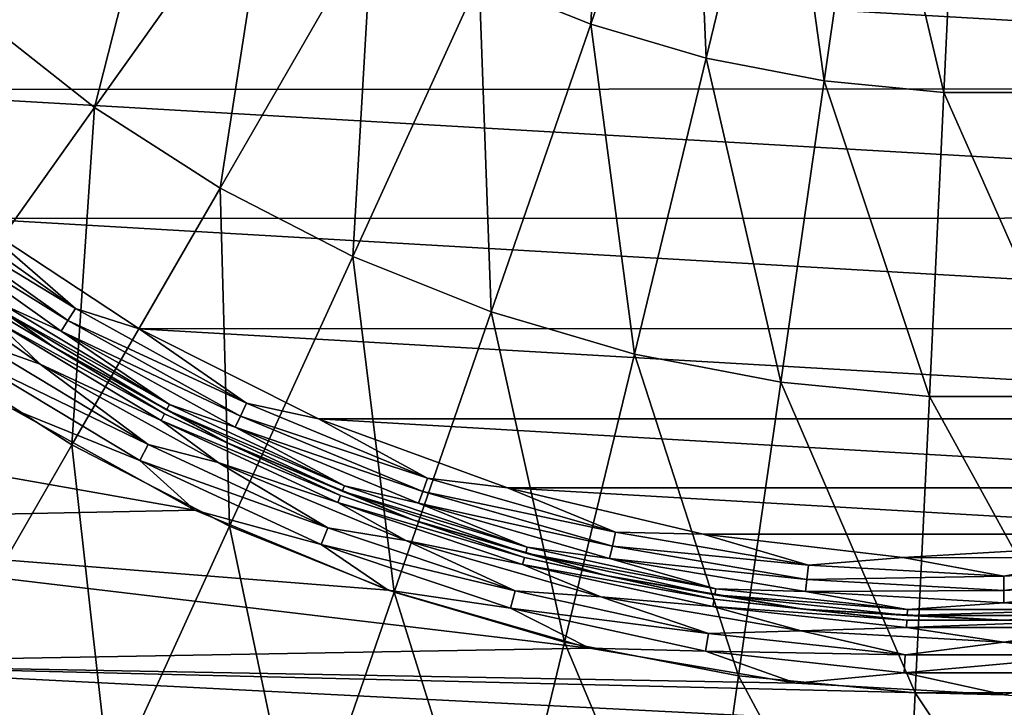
# Model space of a CAD drawing. Header units: millimetres. Extents: x -25 to 25, y -25 to 25.
# Tile 18 of 41: x -6.6 to 0, y -12.6 to -8. Entities that reach past the tile are written whole.
import ezdxf

# ---------------------------------------------------------------- set-up
doc = ezdxf.new("R2010")
doc.units = ezdxf.units.MM
doc.header["$LTSCALE"] = 65.185185
for name, color, linetype in [('11', 7, 'CONTINUOUS'), ('12', 7, 'CONTINUOUS'), ('3', 7, 'CONTINUOUS'), ('61', 7, 'CONTINUOUS'), ('62', 7, 'CONTINUOUS'), ('65', 7, 'CONTINUOUS'), ('66', 7, 'CONTINUOUS'), ('9', 7, 'CONTINUOUS')]:
    doc.layers.add(name, color=color, linetype=linetype)

msp = doc.modelspace()

# ---------------------------------------------------------------- linework, layer by layer
at = {"layer": '11', "linetype": 'Continuous'}
for points in [[(-7.4819, -9.382, 10), (-6.3844, -10.1607, 11.1), (-6.3844, -10.1607, 10), (-7.4819, -9.382, 10)], [(-7.4819, -9.382, 11.1), (-6.3844, -10.1607, 11.1), (-7.4819, -9.382, 10), (-7.4819, -9.382, 11.1)], [(-6.3844, -10.1607, 11.1), (-5.2066, -10.8116, 11.1), (-6.3844, -10.1607, 10), (-6.3844, -10.1607, 11.1)], [(-6.3844, -10.1607, 10), (-5.2066, -10.8116, 11.1), (-5.2066, -10.8116, 10), (-6.3844, -10.1607, 10)], [(-5.2066, -10.8116, 10), (-3.9633, -11.3266, 11.1), (-3.9633, -11.3266, 10), (-5.2066, -10.8116, 10)], [(-5.2066, -10.8116, 11.1), (-3.9633, -11.3266, 11.1), (-5.2066, -10.8116, 10), (-5.2066, -10.8116, 11.1)], [(-3.9633, -11.3266, 10), (-2.6703, -11.6991, 11.1), (-2.6703, -11.6991, 10), (-3.9633, -11.3266, 10)], [(-3.9633, -11.3266, 11.1), (-2.6703, -11.6991, 11.1), (-3.9633, -11.3266, 10), (-3.9633, -11.3266, 11.1)], [(-2.6703, -11.6991, 10), (-1.3436, -11.9245, 11.1), (-1.3436, -11.9245, 10), (-2.6703, -11.6991, 10)], [(-2.6703, -11.6991, 11.1), (-1.3436, -11.9245, 11.1), (-2.6703, -11.6991, 10), (-2.6703, -11.6991, 11.1)], [(-1.3436, -11.9245, 10), (0, -12, 11.1), (0, -12, 10), (-1.3436, -11.9245, 10)], [(-1.3436, -11.9245, 11.1), (0, -12, 11.1), (-1.3436, -11.9245, 10), (-1.3436, -11.9245, 11.1)], [(0, -12, 10), (1.3436, -11.9245, 11.1), (1.3436, -11.9245, 10), (0, -12, 10)], [(0, -12, 11.1), (1.3436, -11.9245, 11.1), (0, -12, 10), (0, -12, 11.1)]]:
    msp.add_3dface(points, dxfattribs=at)
at = {"layer": '12', "linetype": 'Continuous'}
for points in [[(7.9608, -8.4372, 11.5), (-8.8801, -7.4635, 11.5), (8.8868, -7.4555, 11.5), (7.9608, -8.4372, 11.5)], [(-7.9547, -8.4429, 11.5), (-8.8801, -7.4635, 11.5), (7.9608, -8.4372, 11.5), (-7.9547, -8.4429, 11.5)], [(6.9278, -9.304, 11.5), (-7.9547, -8.4429, 11.5), (7.9608, -8.4372, 11.5), (6.9278, -9.304, 11.5)], [(-6.9227, -9.3078, 11.5), (-7.9547, -8.4429, 11.5), (6.9278, -9.304, 11.5), (-6.9227, -9.3078, 11.5)], [(5.8023, -10.0445, 11.5), (-6.9227, -9.3078, 11.5), (6.9278, -9.304, 11.5), (5.8023, -10.0445, 11.5)], [(-5.7984, -10.0468, 11.5), (-6.9227, -9.3078, 11.5), (5.8023, -10.0445, 11.5), (-5.7984, -10.0468, 11.5)], [(4.5979, -10.6497, 11.5), (-5.7984, -10.0468, 11.5), (5.8023, -10.0445, 11.5), (4.5979, -10.6497, 11.5)], [(-4.5957, -10.6507, 11.5), (-5.7984, -10.0468, 11.5), (4.5979, -10.6497, 11.5), (-4.5957, -10.6507, 11.5)], [(3.3298, -11.1117, 11.5), (-4.5957, -10.6507, 11.5), (4.5979, -10.6497, 11.5), (3.3298, -11.1117, 11.5)], [(-3.3297, -11.1117, 11.5), (-4.5957, -10.6507, 11.5), (3.3298, -11.1117, 11.5), (-3.3297, -11.1117, 11.5)], [(-2.0174, -11.4232, 11.5), (-3.3297, -11.1117, 11.5), (2.0151, -11.4236, 11.5), (-2.0174, -11.4232, 11.5)], [(2.0151, -11.4236, 11.5), (-3.3297, -11.1117, 11.5), (3.3298, -11.1117, 11.5), (2.0151, -11.4236, 11.5)], [(-0.6772, -11.5802, 11.5), (-2.0174, -11.4232, 11.5), (2.0151, -11.4236, 11.5), (-0.6772, -11.5802, 11.5)], [(0.6733, -11.5804, 11.5), (-0.6772, -11.5802, 11.5), (2.0151, -11.4236, 11.5), (0.6733, -11.5804, 11.5)]]:
    msp.add_3dface(points, dxfattribs=at)
at = {"layer": '3', "linetype": 'Continuous'}
for points in [[(-2.771, -8.0062, 13.8013), (-2.6547, -5.813, 14.3239), (-3.5195, -7.7066, 13.8013), (-2.771, -8.0062, 13.8013)], [(-2.0901, -6.039, 14.3239), (-2.6547, -5.813, 14.3239), (-2.771, -8.0062, 13.8013), (-2.0901, -6.039, 14.3239)], [(-1.9974, -8.2334, 13.8013), (-2.0901, -6.039, 14.3239), (-2.771, -8.0062, 13.8013), (-1.9974, -8.2334, 13.8013)], [(-1.5066, -6.2104, 14.3239), (-2.0901, -6.039, 14.3239), (-1.9974, -8.2334, 13.8013), (-1.5066, -6.2104, 14.3239)], [(-1.2057, -8.386, 13.8013), (-1.5066, -6.2104, 14.3239), (-1.9974, -8.2334, 13.8013), (-1.2057, -8.386, 13.8013)], [(-0.9095, -6.3255, 14.3239), (-1.5066, -6.2104, 14.3239), (-1.2057, -8.386, 13.8013), (-0.9095, -6.3255, 14.3239)], [(-0.4031, -8.4626, 13.8013), (-0.9095, -6.3255, 14.3239), (-1.2057, -8.386, 13.8013), (-0.4031, -8.4626, 13.8013)], [(-0.3041, -6.3833, 14.3239), (-0.9095, -6.3255, 14.3239), (-0.4031, -8.4626, 13.8013), (-0.3041, -6.3833, 14.3239)], [(-6.0976, -8.5629, 13.1337), (-5.5481, -6.4029, 13.8013), (-6.8839, -7.9445, 13.1337), (-6.0976, -8.5629, 13.1337)], [(-4.9144, -6.9012, 13.8013), (-5.5481, -6.4029, 13.8013), (-6.0976, -8.5629, 13.1337), (-4.9144, -6.9012, 13.8013)], [(0.4031, -8.4626, 13.8013), (-0.3041, -6.3833, 14.3239), (-0.4031, -8.4626, 13.8013), (0.4031, -8.4626, 13.8013)], [(0.3041, -6.3833, 14.3239), (-0.3041, -6.3833, 14.3239), (0.4031, -8.4626, 13.8013), (0.3041, -6.3833, 14.3239)], [(-5.256, -9.1037, 13.1337), (-4.9144, -6.9012, 13.8013), (-6.0976, -8.5629, 13.1337), (-5.256, -9.1037, 13.1337)], [(-4.2361, -7.3371, 13.8013), (-4.9144, -6.9012, 13.8013), (-5.256, -9.1037, 13.1337), (-4.2361, -7.3371, 13.8013)], [(-4.3669, -9.5621, 13.1337), (-4.2361, -7.3371, 13.8013), (-5.256, -9.1037, 13.1337), (-4.3669, -9.5621, 13.1337)], [(-3.5195, -7.7066, 13.8013), (-4.2361, -7.3371, 13.8013), (-4.3669, -9.5621, 13.1337), (-3.5195, -7.7066, 13.8013)], [(-3.4382, -9.9339, 13.1337), (-3.5195, -7.7066, 13.8013), (-4.3669, -9.5621, 13.1337), (-3.4382, -9.9339, 13.1337)], [(-2.771, -8.0062, 13.8013), (-3.5195, -7.7066, 13.8013), (-3.4382, -9.9339, 13.1337), (-2.771, -8.0062, 13.8013)], [(-6.0976, -8.5629, 13.1337), (-6.8839, -7.9445, 13.1337), (-7.2507, -10.1822, 12.3246), (-6.0976, -8.5629, 13.1337)], [(-2.4783, -10.2157, 13.1337), (-2.771, -8.0062, 13.8013), (-3.4382, -9.9339, 13.1337), (-2.4783, -10.2157, 13.1337)], [(-1.9974, -8.2334, 13.8013), (-2.771, -8.0062, 13.8013), (-2.4783, -10.2157, 13.1337), (-1.9974, -8.2334, 13.8013)], [(-1.496, -10.4051, 13.1337), (-1.9974, -8.2334, 13.8013), (-2.4783, -10.2157, 13.1337), (-1.496, -10.4051, 13.1337)], [(-1.2057, -8.386, 13.8013), (-1.9974, -8.2334, 13.8013), (-1.496, -10.4051, 13.1337), (-1.2057, -8.386, 13.8013)], [(-0.5002, -10.5001, 13.1337), (-1.2057, -8.386, 13.8013), (-1.496, -10.4051, 13.1337), (-0.5002, -10.5001, 13.1337)], [(-0.4031, -8.4626, 13.8013), (-1.2057, -8.386, 13.8013), (-0.5002, -10.5001, 13.1337), (-0.4031, -8.4626, 13.8013)], [(0.5002, -10.5001, 13.1337), (-0.4031, -8.4626, 13.8013), (-0.5002, -10.5001, 13.1337), (0.5002, -10.5001, 13.1337)], [(0.4031, -8.4626, 13.8013), (-0.4031, -8.4626, 13.8013), (0.5002, -10.5001, 13.1337), (0.4031, -8.4626, 13.8013)], [(-6.25, -10.8253, 12.3246), (-6.0976, -8.5629, 13.1337), (-7.2507, -10.1822, 12.3246), (-6.25, -10.8253, 12.3246)], [(-5.256, -9.1037, 13.1337), (-6.0976, -8.5629, 13.1337), (-6.25, -10.8253, 12.3246), (-5.256, -9.1037, 13.1337)], [(-5.1927, -11.3704, 12.3246), (-5.256, -9.1037, 13.1337), (-6.25, -10.8253, 12.3246), (-5.1927, -11.3704, 12.3246)], [(-4.3669, -9.5621, 13.1337), (-5.256, -9.1037, 13.1337), (-5.1927, -11.3704, 12.3246), (-4.3669, -9.5621, 13.1337)], [(-4.0883, -11.8125, 12.3246), (-4.3669, -9.5621, 13.1337), (-5.1927, -11.3704, 12.3246), (-4.0883, -11.8125, 12.3246)], [(-3.4382, -9.9339, 13.1337), (-4.3669, -9.5621, 13.1337), (-4.0883, -11.8125, 12.3246), (-3.4382, -9.9339, 13.1337)], [(-2.947, -12.1476, 12.3246), (-3.4382, -9.9339, 13.1337), (-4.0883, -11.8125, 12.3246), (-2.947, -12.1476, 12.3246)], [(-2.4783, -10.2157, 13.1337), (-3.4382, -9.9339, 13.1337), (-2.947, -12.1476, 12.3246), (-2.4783, -10.2157, 13.1337)], [(-6.25, -10.8253, 12.3246), (-7.2507, -10.1822, 12.3246), (-7.2131, -12.4934, 11.3778), (-6.25, -10.8253, 12.3246)], [(-1.7789, -12.3727, 12.3246), (-2.4783, -10.2157, 13.1337), (-2.947, -12.1476, 12.3246), (-1.7789, -12.3727, 12.3246)], [(-1.496, -10.4051, 13.1337), (-2.4783, -10.2157, 13.1337), (-1.7789, -12.3727, 12.3246), (-1.496, -10.4051, 13.1337)], [(-0.5948, -12.4858, 12.3246), (-1.496, -10.4051, 13.1337), (-1.7789, -12.3727, 12.3246), (-0.5948, -12.4858, 12.3246)], [(-0.5002, -10.5001, 13.1337), (-1.496, -10.4051, 13.1337), (-0.5948, -12.4858, 12.3246), (-0.5002, -10.5001, 13.1337)], [(0.5948, -12.4858, 12.3246), (-0.5002, -10.5001, 13.1337), (-0.5948, -12.4858, 12.3246), (0.5948, -12.4858, 12.3246)], [(0.5002, -10.5001, 13.1337), (-0.5002, -10.5001, 13.1337), (0.5948, -12.4858, 12.3246), (0.5002, -10.5001, 13.1337)], [(-5.9928, -13.1225, 11.3778), (-6.25, -10.8253, 12.3246), (-7.2131, -12.4934, 11.3778), (-5.9928, -13.1225, 11.3778)], [(-5.1927, -11.3704, 12.3246), (-6.25, -10.8253, 12.3246), (-5.9928, -13.1225, 11.3778), (-5.1927, -11.3704, 12.3246)], [(-4.7183, -13.6327, 11.3778), (-5.1927, -11.3704, 12.3246), (-5.9928, -13.1225, 11.3778), (-4.7183, -13.6327, 11.3778)], [(-4.0883, -11.8125, 12.3246), (-5.1927, -11.3704, 12.3246), (-4.7183, -13.6327, 11.3778), (-4.0883, -11.8125, 12.3246)], [(-3.4011, -14.0195, 11.3778), (-4.0883, -11.8125, 12.3246), (-4.7183, -13.6327, 11.3778), (-3.4011, -14.0195, 11.3778)], [(-2.947, -12.1476, 12.3246), (-4.0883, -11.8125, 12.3246), (-3.4011, -14.0195, 11.3778), (-2.947, -12.1476, 12.3246)], [(-2.0531, -14.2793, 11.3778), (-2.947, -12.1476, 12.3246), (-3.4011, -14.0195, 11.3778), (-2.0531, -14.2793, 11.3778)], [(-1.7789, -12.3727, 12.3246), (-2.947, -12.1476, 12.3246), (-2.0531, -14.2793, 11.3778), (-1.7789, -12.3727, 12.3246)], [(-0.6864, -14.4098, 11.3778), (-1.7789, -12.3727, 12.3246), (-2.0531, -14.2793, 11.3778), (-0.6864, -14.4098, 11.3778)], [(-0.5948, -12.4858, 12.3246), (-1.7789, -12.3727, 12.3246), (-0.6864, -14.4098, 11.3778), (-0.5948, -12.4858, 12.3246)], [(-6.7634, -14.8098, 10.298), (-5.9928, -13.1225, 11.3778), (-7.2131, -12.4934, 11.3778), (-6.7634, -14.8098, 10.298)], [(0.6864, -14.4098, 11.3778), (-0.5948, -12.4858, 12.3246), (-0.6864, -14.4098, 11.3778), (0.6864, -14.4098, 11.3778)], [(0.5948, -12.4858, 12.3246), (-0.5948, -12.4858, 12.3246), (0.6864, -14.4098, 11.3778), (0.5948, -12.4858, 12.3246)]]:
    msp.add_3dface(points, dxfattribs=at)
at = {"layer": '61', "linetype": 'Continuous'}
for points in [[(-7.4819, -9.382, 10), (-6.3844, -10.1607, 10), (-6.7438, -9.9464, 9.8706), (-7.4819, -9.382, 10)], [(-7.5732, -9.4965, 9.6464), (-6.7719, -9.9878, 9.7499), (-6.4623, -10.2847, 9.6464), (-7.5732, -9.4965, 9.6464)], [(-6.7438, -9.9464, 9.8706), (-5.6289, -10.6172, 9.8706), (-6.7719, -9.9878, 9.7499), (-6.7438, -9.9464, 9.8706)], [(-6.7438, -9.9464, 9.8706), (-6.3844, -10.1607, 10), (-5.6289, -10.6172, 9.8706), (-6.7438, -9.9464, 9.8706)], [(-6.7719, -9.9878, 9.7499), (-5.6523, -10.6614, 9.7499), (-6.4623, -10.2847, 9.6464), (-6.7719, -9.9878, 9.7499)], [(-6.7719, -9.9878, 9.7499), (-5.6289, -10.6172, 9.8706), (-5.6523, -10.6614, 9.7499), (-6.7719, -9.9878, 9.7499)], [(-6.3844, -10.1607, 10), (-5.2066, -10.8116, 10), (-5.6289, -10.6172, 9.8706), (-6.3844, -10.1607, 10)], [(-6.4623, -10.2847, 9.6464), (-5.6523, -10.6614, 9.7499), (-5.2701, -10.9436, 9.6464), (-6.4623, -10.2847, 9.6464)], [(-5.6289, -10.6172, 9.8706), (-4.448, -11.1635, 9.8706), (-5.6523, -10.6614, 9.7499), (-5.6289, -10.6172, 9.8706)], [(-5.6289, -10.6172, 9.8706), (-5.2066, -10.8116, 10), (-4.448, -11.1635, 9.8706), (-5.6289, -10.6172, 9.8706)], [(-5.6523, -10.6614, 9.7499), (-4.448, -11.1635, 9.8706), (-4.4665, -11.21, 9.7499), (-5.6523, -10.6614, 9.7499)], [(-5.6523, -10.6614, 9.7499), (-4.4665, -11.21, 9.7499), (-5.2701, -10.9436, 9.6464), (-5.6523, -10.6614, 9.7499)], [(-5.2066, -10.8116, 10), (-3.9633, -11.3266, 10), (-4.448, -11.1635, 9.8706), (-5.2066, -10.8116, 10)], [(-5.2701, -10.9436, 9.6464), (-4.4665, -11.21, 9.7499), (-4.0117, -11.4648, 9.6464), (-5.2701, -10.9436, 9.6464)], [(-4.448, -11.1635, 9.8706), (-3.2149, -11.579, 9.8706), (-4.4665, -11.21, 9.7499), (-4.448, -11.1635, 9.8706)], [(-4.4665, -11.21, 9.7499), (-3.2149, -11.579, 9.8706), (-3.2283, -11.6272, 9.7499), (-4.4665, -11.21, 9.7499)], [(-4.4665, -11.21, 9.7499), (-3.2283, -11.6272, 9.7499), (-4.0117, -11.4648, 9.6464), (-4.4665, -11.21, 9.7499)], [(-4.448, -11.1635, 9.8706), (-3.9633, -11.3266, 10), (-3.2149, -11.579, 9.8706), (-4.448, -11.1635, 9.8706)], [(-3.9633, -11.3266, 10), (-2.6703, -11.6991, 10), (-3.2149, -11.579, 9.8706), (-3.9633, -11.3266, 10)], [(-4.0117, -11.4648, 9.6464), (-3.2283, -11.6272, 9.7499), (-2.7028, -11.8419, 9.6464), (-4.0117, -11.4648, 9.6464)], [(-3.2149, -11.579, 9.8706), (-1.9441, -11.8587, 9.8706), (-3.2283, -11.6272, 9.7499), (-3.2149, -11.579, 9.8706)], [(-3.2149, -11.579, 9.8706), (-2.6703, -11.6991, 10), (-1.9441, -11.8587, 9.8706), (-3.2149, -11.579, 9.8706)], [(-3.2283, -11.6272, 9.7499), (-1.9441, -11.8587, 9.8706), (-1.9522, -11.9081, 9.7499), (-3.2283, -11.6272, 9.7499)], [(-3.2283, -11.6272, 9.7499), (-1.9522, -11.9081, 9.7499), (-2.7028, -11.8419, 9.6464), (-3.2283, -11.6272, 9.7499)], [(-2.6703, -11.6991, 10), (-1.3436, -11.9245, 10), (-1.9441, -11.8587, 9.8706), (-2.6703, -11.6991, 10)], [(-2.7028, -11.8419, 9.6464), (-1.9522, -11.9081, 9.7499), (-1.36, -12.0701, 9.6464), (-2.7028, -11.8419, 9.6464)], [(-1.9441, -11.8587, 9.8706), (-0.6506, -11.9994, 9.8706), (-1.9522, -11.9081, 9.7499), (-1.9441, -11.8587, 9.8706)], [(-1.9441, -11.8587, 9.8706), (-1.3436, -11.9245, 10), (-0.6506, -11.9994, 9.8706), (-1.9441, -11.8587, 9.8706)], [(-1.9522, -11.9081, 9.7499), (-0.6506, -11.9994, 9.8706), (-0.6533, -12.0494, 9.7499), (-1.9522, -11.9081, 9.7499)], [(-1.9522, -11.9081, 9.7499), (-0.6533, -12.0494, 9.7499), (-1.36, -12.0701, 9.6464), (-1.9522, -11.9081, 9.7499)], [(-1.3436, -11.9245, 10), (0, -12, 10), (-0.6506, -11.9994, 9.8706), (-1.3436, -11.9245, 10)], [(0, -12, 10), (1.3436, -11.9245, 10), (0.6506, -11.9994, 9.8706), (0, -12, 10)], [(-0.6533, -12.0494, 9.7499), (0.6506, -11.9994, 9.8706), (0.6533, -12.0494, 9.7499), (-0.6533, -12.0494, 9.7499)], [(-0.6506, -11.9994, 9.8706), (0.6506, -11.9994, 9.8706), (-0.6533, -12.0494, 9.7499), (-0.6506, -11.9994, 9.8706)], [(-0.6506, -11.9994, 9.8706), (0, -12, 10), (0.6506, -11.9994, 9.8706), (-0.6506, -11.9994, 9.8706)], [(-1.36, -12.0701, 9.6464), (-0.6533, -12.0494, 9.7499), (0, -12.1464, 9.6464), (-1.36, -12.0701, 9.6464)], [(-0.6533, -12.0494, 9.7499), (0.6533, -12.0494, 9.7499), (0, -12.1464, 9.6464), (-0.6533, -12.0494, 9.7499)], [(0, -12.1464, 9.6464), (0.6533, -12.0494, 9.7499), (1.36, -12.0701, 9.6464), (0, -12.1464, 9.6464)]]:
    msp.add_3dface(points, dxfattribs=at)
at = {"layer": '62', "linetype": 'Continuous'}
for points in [[(-7.5732, -9.4965, 9.6464), (-6.4623, -10.2847, 9.6464), (-6.8745, -10.1392, 9.567), (-7.5732, -9.4965, 9.6464)], [(-6.9423, -10.2391, 9.517), (-6.8745, -10.1392, 9.567), (-5.738, -10.823, 9.567), (-6.9423, -10.2391, 9.517)], [(-6.8745, -10.1392, 9.567), (-6.4623, -10.2847, 9.6464), (-5.738, -10.823, 9.567), (-6.8745, -10.1392, 9.567)], [(-5.7945, -10.9297, 9.517), (-6.9423, -10.2391, 9.517), (-5.738, -10.823, 9.567), (-5.7945, -10.9297, 9.517)], [(-5.7945, -10.9297, 9.517), (-6.6511, -10.5835, 9.5), (-6.9423, -10.2391, 9.517), (-5.7945, -10.9297, 9.517)], [(-6.4623, -10.2847, 9.6464), (-5.2701, -10.9436, 9.6464), (-5.738, -10.823, 9.567), (-6.4623, -10.2847, 9.6464)], [(-5.4253, -11.2612, 9.5), (-6.6511, -10.5835, 9.5), (-5.7945, -10.9297, 9.517), (-5.4253, -11.2612, 9.5)], [(-5.7945, -10.9297, 9.517), (-5.738, -10.823, 9.567), (-4.5342, -11.38, 9.567), (-5.7945, -10.9297, 9.517)], [(-5.738, -10.823, 9.567), (-5.2701, -10.9436, 9.6464), (-4.5342, -11.38, 9.567), (-5.738, -10.823, 9.567)], [(-4.5789, -11.4921, 9.517), (-5.7945, -10.9297, 9.517), (-4.5342, -11.38, 9.567), (-4.5789, -11.4921, 9.517)], [(-4.5789, -11.4921, 9.517), (-5.4253, -11.2612, 9.5), (-5.7945, -10.9297, 9.517), (-4.5789, -11.4921, 9.517)], [(-5.2701, -10.9436, 9.6464), (-4.0117, -11.4648, 9.6464), (-4.5342, -11.38, 9.567), (-5.2701, -10.9436, 9.6464)], [(-4.1289, -11.7984, 9.5), (-5.4253, -11.2612, 9.5), (-4.5789, -11.4921, 9.517), (-4.1289, -11.7984, 9.5)], [(-4.5789, -11.4921, 9.517), (-4.5342, -11.38, 9.567), (-3.2772, -11.8035, 9.567), (-4.5789, -11.4921, 9.517)], [(-4.5342, -11.38, 9.567), (-4.0117, -11.4648, 9.6464), (-3.2772, -11.8035, 9.567), (-4.5342, -11.38, 9.567)], [(-4.0117, -11.4648, 9.6464), (-2.7028, -11.8419, 9.6464), (-3.2772, -11.8035, 9.567), (-4.0117, -11.4648, 9.6464)], [(-3.3095, -11.9198, 9.517), (-4.5789, -11.4921, 9.517), (-3.2772, -11.8035, 9.567), (-3.3095, -11.9198, 9.517)], [(-3.3095, -11.9198, 9.517), (-4.1289, -11.7984, 9.5), (-4.5789, -11.4921, 9.517), (-3.3095, -11.9198, 9.517)], [(-2.7789, -12.1872, 9.5), (-4.1289, -11.7984, 9.5), (-3.3095, -11.9198, 9.517), (-2.7789, -12.1872, 9.5)], [(-3.3095, -11.9198, 9.517), (-3.2772, -11.8035, 9.567), (-1.9818, -12.0886, 9.567), (-3.3095, -11.9198, 9.517)], [(-3.2772, -11.8035, 9.567), (-2.7028, -11.8419, 9.6464), (-1.9818, -12.0886, 9.567), (-3.2772, -11.8035, 9.567)], [(-2.7028, -11.8419, 9.6464), (-1.36, -12.0701, 9.6464), (-1.9818, -12.0886, 9.567), (-2.7028, -11.8419, 9.6464)], [(-2.0014, -12.2078, 9.517), (-3.3095, -11.9198, 9.517), (-1.9818, -12.0886, 9.567), (-2.0014, -12.2078, 9.517)], [(-2.0014, -12.2078, 9.517), (-2.7789, -12.1872, 9.5), (-3.3095, -11.9198, 9.517), (-2.0014, -12.2078, 9.517)], [(-1.9818, -12.0886, 9.567), (-1.36, -12.0701, 9.6464), (-0.6632, -12.232, 9.567), (-1.9818, -12.0886, 9.567)], [(-1.36, -12.0701, 9.6464), (0, -12.1464, 9.6464), (-0.6632, -12.232, 9.567), (-1.36, -12.0701, 9.6464)], [(0, -12.1464, 9.6464), (1.36, -12.0701, 9.6464), (0.6632, -12.232, 9.567), (0, -12.1464, 9.6464)], [(-2.0014, -12.2078, 9.517), (-1.9818, -12.0886, 9.567), (-0.6632, -12.232, 9.567), (-2.0014, -12.2078, 9.517)], [(-0.6632, -12.232, 9.567), (0, -12.1464, 9.6464), (0.6632, -12.232, 9.567), (-0.6632, -12.232, 9.567)], [(-1.3953, -12.4218, 9.5), (-2.7789, -12.1872, 9.5), (-2.0014, -12.2078, 9.517), (-1.3953, -12.4218, 9.5)], [(-0.6697, -12.3526, 9.517), (-2.0014, -12.2078, 9.517), (-0.6632, -12.232, 9.567), (-0.6697, -12.3526, 9.517)], [(-0.6697, -12.3526, 9.517), (-1.3953, -12.4218, 9.5), (-2.0014, -12.2078, 9.517), (-0.6697, -12.3526, 9.517)], [(0.6697, -12.3526, 9.517), (-0.6697, -12.3526, 9.517), (0.6632, -12.232, 9.567), (0.6697, -12.3526, 9.517)], [(-0.6697, -12.3526, 9.517), (-0.6632, -12.232, 9.567), (0.6632, -12.232, 9.567), (-0.6697, -12.3526, 9.517)], [(0.0045, -12.4999, 9.5), (-1.3953, -12.4218, 9.5), (-0.6697, -12.3526, 9.517), (0.0045, -12.4999, 9.5)], [(0.6697, -12.3526, 9.517), (0.0045, -12.4999, 9.5), (-0.6697, -12.3526, 9.517), (0.6697, -12.3526, 9.517)]]:
    msp.add_3dface(points, dxfattribs=at)
at = {"layer": '65', "linetype": 'Continuous'}
for points in [[(-6.3221, -10.0615, 11.3828), (-6.7041, -9.8879, 11.3001), (-7.4088, -9.2904, 11.3828), (-6.3221, -10.0615, 11.3828)], [(-6.3844, -10.1607, 11.1), (-7.4819, -9.382, 11.1), (-6.7266, -9.921, 11.2035), (-6.3844, -10.1607, 11.1)], [(-5.5958, -10.5548, 11.3001), (-6.7266, -9.921, 11.2035), (-6.7041, -9.8879, 11.3001), (-5.5958, -10.5548, 11.3001)], [(-5.5958, -10.5548, 11.3001), (-6.7041, -9.8879, 11.3001), (-6.3221, -10.0615, 11.3828), (-5.5958, -10.5548, 11.3001)], [(-5.6145, -10.5901, 11.2035), (-6.7266, -9.921, 11.2035), (-5.5958, -10.5548, 11.3001), (-5.6145, -10.5901, 11.2035)], [(-5.6145, -10.5901, 11.2035), (-6.3844, -10.1607, 11.1), (-6.7266, -9.921, 11.2035), (-5.6145, -10.5901, 11.2035)], [(-5.1558, -10.7061, 11.3828), (-5.5958, -10.5548, 11.3001), (-6.3221, -10.0615, 11.3828), (-5.1558, -10.7061, 11.3828)], [(-5.2066, -10.8116, 11.1), (-6.3844, -10.1607, 11.1), (-5.6145, -10.5901, 11.2035), (-5.2066, -10.8116, 11.1)], [(-4.4218, -11.0979, 11.3001), (-5.6145, -10.5901, 11.2035), (-5.5958, -10.5548, 11.3001), (-4.4218, -11.0979, 11.3001)], [(-4.4218, -11.0979, 11.3001), (-5.5958, -10.5548, 11.3001), (-5.1558, -10.7061, 11.3828), (-4.4218, -11.0979, 11.3001)], [(-4.4366, -11.1351, 11.2035), (-5.6145, -10.5901, 11.2035), (-4.4218, -11.0979, 11.3001), (-4.4366, -11.1351, 11.2035)], [(-4.4366, -11.1351, 11.2035), (-5.2066, -10.8116, 11.1), (-5.6145, -10.5901, 11.2035), (-4.4366, -11.1351, 11.2035)], [(-3.9247, -11.216, 11.3828), (-4.4218, -11.0979, 11.3001), (-5.1558, -10.7061, 11.3828), (-3.9247, -11.216, 11.3828)], [(-3.9633, -11.3266, 11.1), (-5.2066, -10.8116, 11.1), (-4.4366, -11.1351, 11.2035), (-3.9633, -11.3266, 11.1)], [(-3.196, -11.5109, 11.3001), (-4.4366, -11.1351, 11.2035), (-4.4218, -11.0979, 11.3001), (-3.196, -11.5109, 11.3001)], [(-3.2067, -11.5495, 11.2035), (-4.4366, -11.1351, 11.2035), (-3.196, -11.5109, 11.3001), (-3.2067, -11.5495, 11.2035)], [(-3.2067, -11.5495, 11.2035), (-3.9633, -11.3266, 11.1), (-4.4366, -11.1351, 11.2035), (-3.2067, -11.5495, 11.2035)], [(-3.196, -11.5109, 11.3001), (-4.4218, -11.0979, 11.3001), (-3.9247, -11.216, 11.3828), (-3.196, -11.5109, 11.3001)], [(-2.6442, -11.5849, 11.3828), (-3.196, -11.5109, 11.3001), (-3.9247, -11.216, 11.3828), (-2.6442, -11.5849, 11.3828)], [(-2.6703, -11.6991, 11.1), (-3.9633, -11.3266, 11.1), (-3.2067, -11.5495, 11.2035), (-2.6703, -11.6991, 11.1)], [(-1.9327, -11.789, 11.3001), (-3.2067, -11.5495, 11.2035), (-3.196, -11.5109, 11.3001), (-1.9327, -11.789, 11.3001)], [(-1.9392, -11.8285, 11.2035), (-3.2067, -11.5495, 11.2035), (-1.9327, -11.789, 11.3001), (-1.9392, -11.8285, 11.2035)], [(-1.9392, -11.8285, 11.2035), (-2.6703, -11.6991, 11.1), (-3.2067, -11.5495, 11.2035), (-1.9392, -11.8285, 11.2035)], [(-1.9327, -11.789, 11.3001), (-3.196, -11.5109, 11.3001), (-2.6442, -11.5849, 11.3828), (-1.9327, -11.789, 11.3001)], [(-1.3305, -11.8081, 11.3828), (-1.9327, -11.789, 11.3001), (-2.6442, -11.5849, 11.3828), (-1.3305, -11.8081, 11.3828)], [(-1.3436, -11.9245, 11.1), (-2.6703, -11.6991, 11.1), (-1.9392, -11.8285, 11.2035), (-1.3436, -11.9245, 11.1)], [(-0.6468, -11.9288, 11.3001), (-1.9392, -11.8285, 11.2035), (-1.9327, -11.789, 11.3001), (-0.6468, -11.9288, 11.3001)], [(-0.6468, -11.9288, 11.3001), (-1.9327, -11.789, 11.3001), (-1.3305, -11.8081, 11.3828), (-0.6468, -11.9288, 11.3001)], [(0, -11.8828, 11.3828), (-0.6468, -11.9288, 11.3001), (-1.3305, -11.8081, 11.3828), (0, -11.8828, 11.3828)], [(1.3305, -11.8081, 11.3828), (0.6468, -11.9288, 11.3001), (0, -11.8828, 11.3828), (1.3305, -11.8081, 11.3828)], [(-0.6489, -11.9688, 11.2035), (-1.9392, -11.8285, 11.2035), (-0.6468, -11.9288, 11.3001), (-0.6489, -11.9688, 11.2035)], [(-0.6489, -11.9688, 11.2035), (-1.3436, -11.9245, 11.1), (-1.9392, -11.8285, 11.2035), (-0.6489, -11.9688, 11.2035)], [(0.6468, -11.9288, 11.3001), (-0.6468, -11.9288, 11.3001), (0, -11.8828, 11.3828), (0.6468, -11.9288, 11.3001)], [(0, -12, 11.1), (-1.3436, -11.9245, 11.1), (-0.6489, -11.9688, 11.2035), (0, -12, 11.1)], [(0.6489, -11.9688, 11.2035), (-0.6489, -11.9688, 11.2035), (0.6468, -11.9288, 11.3001), (0.6489, -11.9688, 11.2035)], [(0.6468, -11.9288, 11.3001), (-0.6489, -11.9688, 11.2035), (-0.6468, -11.9288, 11.3001), (0.6468, -11.9288, 11.3001)], [(1.3436, -11.9245, 11.1), (0, -12, 11.1), (0.6489, -11.9688, 11.2035), (1.3436, -11.9245, 11.1)], [(0.6489, -11.9688, 11.2035), (0, -12, 11.1), (-0.6489, -11.9688, 11.2035), (0.6489, -11.9688, 11.2035)]]:
    msp.add_3dface(points, dxfattribs=at)
at = {"layer": '66', "linetype": 'Continuous'}
for points in [[(-7.297, -9.1501, 11.4864), (-6.2266, -9.9096, 11.4864), (-7.3572, -9.2256, 11.4464), (-7.297, -9.1501, 11.4864)], [(-7.297, -9.1501, 11.4864), (-6.9227, -9.3078, 11.5), (-6.2266, -9.9096, 11.4864), (-7.297, -9.1501, 11.4864)], [(-6.278, -9.9913, 11.4464), (-7.4088, -9.2904, 11.3828), (-7.3572, -9.2256, 11.4464), (-6.278, -9.9913, 11.4464)], [(-6.2266, -9.9096, 11.4864), (-6.278, -9.9913, 11.4464), (-7.3572, -9.2256, 11.4464), (-6.2266, -9.9096, 11.4864)], [(-6.3221, -10.0615, 11.3828), (-7.4088, -9.2904, 11.3828), (-6.278, -9.9913, 11.4464), (-6.3221, -10.0615, 11.3828)], [(-6.9227, -9.3078, 11.5), (-5.7984, -10.0468, 11.5), (-6.2266, -9.9096, 11.4864), (-6.9227, -9.3078, 11.5)], [(-6.2266, -9.9096, 11.4864), (-5.0779, -10.5444, 11.4864), (-6.278, -9.9913, 11.4464), (-6.2266, -9.9096, 11.4864)], [(-6.2266, -9.9096, 11.4864), (-5.7984, -10.0468, 11.5), (-5.0779, -10.5444, 11.4864), (-6.2266, -9.9096, 11.4864)], [(-5.1198, -10.6314, 11.4464), (-6.3221, -10.0615, 11.3828), (-6.278, -9.9913, 11.4464), (-5.1198, -10.6314, 11.4464)], [(-5.0779, -10.5444, 11.4864), (-5.1198, -10.6314, 11.4464), (-6.278, -9.9913, 11.4464), (-5.0779, -10.5444, 11.4864)], [(-5.1558, -10.7061, 11.3828), (-6.3221, -10.0615, 11.3828), (-5.1198, -10.6314, 11.4464), (-5.1558, -10.7061, 11.3828)], [(-5.7984, -10.0468, 11.5), (-4.5957, -10.6507, 11.5), (-5.0779, -10.5444, 11.4864), (-5.7984, -10.0468, 11.5)], [(-5.0779, -10.5444, 11.4864), (-3.8654, -11.0467, 11.4864), (-5.1198, -10.6314, 11.4464), (-5.0779, -10.5444, 11.4864)], [(-5.0779, -10.5444, 11.4864), (-4.5957, -10.6507, 11.5), (-3.8654, -11.0467, 11.4864), (-5.0779, -10.5444, 11.4864)], [(-3.8973, -11.1378, 11.4464), (-5.1558, -10.7061, 11.3828), (-5.1198, -10.6314, 11.4464), (-3.8973, -11.1378, 11.4464)], [(-3.8654, -11.0467, 11.4864), (-3.8973, -11.1378, 11.4464), (-5.1198, -10.6314, 11.4464), (-3.8654, -11.0467, 11.4864)], [(-4.5957, -10.6507, 11.5), (-3.3297, -11.1117, 11.5), (-3.8654, -11.0467, 11.4864), (-4.5957, -10.6507, 11.5)], [(-3.9247, -11.216, 11.3828), (-5.1558, -10.7061, 11.3828), (-3.8973, -11.1378, 11.4464), (-3.9247, -11.216, 11.3828)], [(-3.8654, -11.0467, 11.4864), (-2.6043, -11.41, 11.4864), (-3.8973, -11.1378, 11.4464), (-3.8654, -11.0467, 11.4864)], [(-3.8654, -11.0467, 11.4864), (-3.3297, -11.1117, 11.5), (-2.6043, -11.41, 11.4864), (-3.8654, -11.0467, 11.4864)], [(-2.6257, -11.5041, 11.4464), (-3.9247, -11.216, 11.3828), (-3.8973, -11.1378, 11.4464), (-2.6257, -11.5041, 11.4464)], [(-2.6043, -11.41, 11.4864), (-2.6257, -11.5041, 11.4464), (-3.8973, -11.1378, 11.4464), (-2.6043, -11.41, 11.4864)], [(-3.3297, -11.1117, 11.5), (-2.0174, -11.4232, 11.5), (-2.6043, -11.41, 11.4864), (-3.3297, -11.1117, 11.5)], [(-2.6442, -11.5849, 11.3828), (-3.9247, -11.216, 11.3828), (-2.6257, -11.5041, 11.4464), (-2.6442, -11.5849, 11.3828)], [(-2.6043, -11.41, 11.4864), (-1.3104, -11.6298, 11.4864), (-2.6257, -11.5041, 11.4464), (-2.6043, -11.41, 11.4864)], [(-2.6043, -11.41, 11.4864), (-2.0174, -11.4232, 11.5), (-1.3104, -11.6298, 11.4864), (-2.6043, -11.41, 11.4864)], [(-2.0174, -11.4232, 11.5), (-0.6772, -11.5802, 11.5), (-1.3104, -11.6298, 11.4864), (-2.0174, -11.4232, 11.5)], [(-1.3212, -11.7258, 11.4464), (-2.6442, -11.5849, 11.3828), (-2.6257, -11.5041, 11.4464), (-1.3212, -11.7258, 11.4464)], [(-1.3104, -11.6298, 11.4864), (-1.3212, -11.7258, 11.4464), (-2.6257, -11.5041, 11.4464), (-1.3104, -11.6298, 11.4864)], [(-1.3305, -11.8081, 11.3828), (-2.6442, -11.5849, 11.3828), (-1.3212, -11.7258, 11.4464), (-1.3305, -11.8081, 11.3828)], [(-1.3104, -11.6298, 11.4864), (-0.6772, -11.5802, 11.5), (0, -11.7034, 11.4864), (-1.3104, -11.6298, 11.4864)], [(-0.6772, -11.5802, 11.5), (0.6733, -11.5804, 11.5), (0, -11.7034, 11.4864), (-0.6772, -11.5802, 11.5)], [(0, -11.7034, 11.4864), (0.6733, -11.5804, 11.5), (1.3104, -11.6298, 11.4864), (0, -11.7034, 11.4864)], [(-1.3104, -11.6298, 11.4864), (0, -11.7034, 11.4864), (-1.3212, -11.7258, 11.4464), (-1.3104, -11.6298, 11.4864)], [(0, -11.7034, 11.4864), (1.3104, -11.6298, 11.4864), (0, -11.8, 11.4464), (0, -11.7034, 11.4864)], [(1.3104, -11.6298, 11.4864), (1.3212, -11.7258, 11.4464), (0, -11.8, 11.4464), (1.3104, -11.6298, 11.4864)], [(0, -11.8, 11.4464), (-1.3305, -11.8081, 11.3828), (-1.3212, -11.7258, 11.4464), (0, -11.8, 11.4464)], [(0, -11.7034, 11.4864), (0, -11.8, 11.4464), (-1.3212, -11.7258, 11.4464), (0, -11.7034, 11.4864)], [(1.3305, -11.8081, 11.3828), (0, -11.8828, 11.3828), (1.3212, -11.7258, 11.4464), (1.3305, -11.8081, 11.3828)], [(1.3212, -11.7258, 11.4464), (0, -11.8828, 11.3828), (0, -11.8, 11.4464), (1.3212, -11.7258, 11.4464)], [(0, -11.8828, 11.3828), (-1.3305, -11.8081, 11.3828), (0, -11.8, 11.4464), (0, -11.8828, 11.3828)]]:
    msp.add_3dface(points, dxfattribs=at)
at = {"layer": '9', "linetype": 'Continuous'}
for points in [[(-6.6511, -10.5835, 9.5), (-5.4253, -11.2612, 9.5), (-10.9086, -10.2956, 9.5), (-6.6511, -10.5835, 9.5)], [(-10.9086, -10.2956, 9.5), (-5.4253, -11.2612, 9.5), (-9.8056, -11.3512, 9.5), (-10.9086, -10.2956, 9.5)], [(-5.4253, -11.2612, 9.5), (-4.1289, -11.7984, 9.5), (-9.8056, -11.3512, 9.5), (-5.4253, -11.2612, 9.5)], [(-4.1289, -11.7984, 9.5), (-2.7789, -12.1872, 9.5), (-9.8056, -11.3512, 9.5), (-4.1289, -11.7984, 9.5)], [(-9.8056, -11.3512, 9.5), (-2.7789, -12.1872, 9.5), (-8.6011, -12.289, 9.5), (-9.8056, -11.3512, 9.5)], [(-2.7789, -12.1872, 9.5), (-1.3953, -12.4218, 9.5), (-8.6011, -12.289, 9.5), (-2.7789, -12.1872, 9.5)], [(-7.3082, -13.0991, 9.5), (-8.6011, -12.289, 9.5), (7.3086, -13.0989, 9.5), (-7.3082, -13.0991, 9.5)], [(-1.3953, -12.4218, 9.5), (0.0045, -12.4999, 9.5), (-8.6011, -12.289, 9.5), (-1.3953, -12.4218, 9.5)], [(-8.6011, -12.289, 9.5), (0.0045, -12.4999, 9.5), (7.3086, -13.0989, 9.5), (-8.6011, -12.289, 9.5)]]:
    msp.add_3dface(points, dxfattribs=at)

doc.saveas('drawing.dxf')
